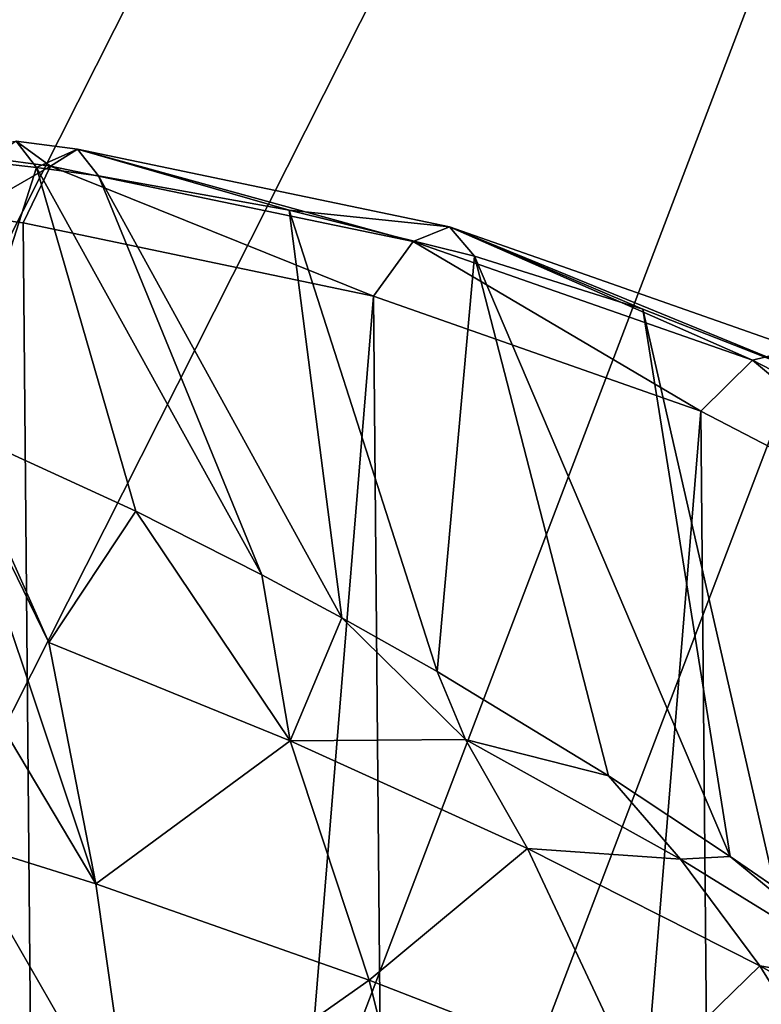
# Model space of a CAD drawing. Header units: millimetres. Extents: x -326 to 2371, y -557 to 1237.
# Tile 32 of 114: x 62.45 to 64.43, y 85.78 to 88.42. Entities that reach past the tile are written whole.
import ezdxf

# ---------------------------------------------------------------- set-up
doc = ezdxf.new("R2010")
doc.units = ezdxf.units.MM
doc.header["$LTSCALE"] = 25.4
doc.layers.get('0').update_dxf_attribs({"true_color": 0xff5454})

# ---------------------------------------------------------------- blocks, each defined once
blk = doc.blocks.new('MONO-BIURKOWA-7703.STL')
at = {"color": 250, "true_color": 0x262626}
mesh = blk.add_polyface(dxfattribs=at)
corners = [(35.1337, 85.5929, 1177.1147), (35.7939, 88.5302, 1174.9579), (35.4055, 92.367, 1172.1033), (37.0073, 81.9559, 1179.866), (37.0542, 84.8288, 1177.7385), (39.6647, 78.658, 1182.3894), (39.1434, 81.3887, 1180.3502), (41.9904, 78.3271, 1182.7043), (43.0207, 75.805, 1184.604), (45.4982, 75.7482, 1184.7205), (46.9672, 73.4888, 1186.4387), (49.5475, 73.7399, 1186.33), (51.3776, 71.7836, 1187.8345), (54.0002, 72.3705, 1187.4781), (56.1099, 70.7444, 1188.7465), (58.7048, 71.6868, 1188.126), (61.0121, 70.4045, 1189.1453), (63.5011, 71.7119, 1188.2511), (65.9267, 70.7749, 1189.0182), (68.2257, 72.445, 1187.8496), (70.6957, 71.8437, 1188.3691), (72.7177, 73.8611, 1186.9348), (75.1658, 73.5764, 1187.2192), (76.8242, 75.9121, 1185.5382), (79.1933, 75.9175, 1185.6052), (80.4053, 78.5281, 1183.7072), (82.6488, 78.7916, 1183.5791), (83.339, 81.6199, 1181.504), (85.4212, 82.1065, 1181.2059), (85.5256, 85.0824, 1179.0038), (87.4215, 85.7554, 1178.5619), (86.8904, 88.7975, 1176.2917), (87.3871, 92.6389, 1173.4602), (73.2451, 111.2659, 1159.2335), (72.5555, 112.8559, 1158.0347), (72.3918, 111.5893, 1158.9683), (73.6696, 112.45, 1158.3689), (77.2944, 109.2576, 1160.843), (77.865, 110.4311, 1159.9906), (80.8022, 106.6787, 1162.8593), (81.531, 107.8361, 1162.0234), (83.6492, 103.6171, 1165.2133), (84.5498, 104.7482, 1164.4021), (85.7384, 100.177, 1167.825), (86.8245, 101.2667, 1167.05), (86.9987, 96.4756, 1170.6056), (88.2819, 97.5036, 1169.8823), (88.5853, 89.6213, 1175.7322), (88.8752, 93.5797, 1172.8076), (34.1042, 89.4519, 1174.2244), (34.6817, 97.3369, 1168.3988), (33.9519, 93.409, 1171.2876), (36.2701, 101.1095, 1165.6509), (35.9022, 96.2083, 1169.2717), (37.267, 99.9235, 1166.5597), (38.6661, 104.6055, 1163.1322), (39.4536, 103.3859, 1164.0596), (41.7926, 107.7125, 1160.9236), (42.3874, 106.4778, 1161.8564), (45.5493, 110.3306, 1159.0962), (45.9685, 109.0937, 1160.0253), (49.8153, 112.3758, 1157.7086), (50.0749, 111.1447, 1158.6287), (54.4535, 113.7822, 1156.8055), (54.567, 112.5609, 1157.714), (55.6518, 114.0278, 1156.6594), (55.488, 112.7612, 1157.5931)]
mesh.append_faces([[corners[k] for k in face] for face in [(33, 34, 35), (46, 47, 48), (49, 50, 51), (65, 64, 66)]], dxfattribs={"vtx0": -1, "color": 250})
mesh.append_faces([[corners[k] for k in face] for face in [(1, 3, 4), (4, 5, 6), (6, 5, 7), (7, 8, 9), (9, 10, 11), (11, 12, 13), (13, 14, 15), (15, 16, 17), (17, 18, 19), (19, 20, 21), (21, 22, 23), (23, 24, 25), (25, 26, 27), (27, 28, 29), (29, 30, 31), (31, 30, 32), (34, 33, 36), (36, 37, 38), (38, 39, 40), (40, 41, 42), (42, 43, 44), (44, 45, 46), (50, 2, 52), (52, 54, 55), (55, 56, 57), (57, 58, 59), (59, 60, 61), (61, 62, 63), (63, 64, 65)]], dxfattribs={"vtx0": -1, "vtx1": -1, "color": 250})
mesh.append_faces([[corners[k] for k in face] for face in [(46, 32, 30), (50, 0, 2)]], dxfattribs={"vtx0": -1, "vtx1": -1, "vtx2": -1, "color": 250})
mesh.append_faces([[corners[k] for k in face] for face in [(0, 1, 2), (1, 0, 3), (4, 3, 5), (7, 5, 8), (9, 8, 10), (11, 10, 12), (13, 12, 14), (15, 14, 16), (17, 16, 18), (19, 18, 20), (21, 20, 22), (23, 22, 24), (25, 24, 26), (27, 26, 28), (29, 28, 30), (36, 33, 37), (38, 37, 39), (40, 39, 41), (42, 41, 43), (44, 43, 45), (46, 45, 32), (46, 30, 47), (50, 49, 0), (52, 2, 53), (52, 53, 54), (55, 54, 56), (57, 56, 58), (59, 58, 60), (61, 60, 62), (63, 62, 64)]], dxfattribs={"vtx0": -1, "vtx2": -1, "color": 250})
at = {"color": 18, "true_color": 0x000000}
mesh = blk.add_polyface(dxfattribs=at)
corners = [(36.9126, 88.1185, 1175.2965), (36.4731, 93.6425, 1171.1901), (36.4544, 90.8649, 1173.2478), (36.9683, 96.3984, 1169.1627), (37.8389, 85.456, 1177.2972), (37.9306, 99.0798, 1167.2047), (39.2157, 82.9282, 1179.2117), (39.3415, 101.6355, 1165.3533), (41.0165, 80.5835, 1181.0031), (41.1742, 104.0165, 1163.6438), (43.207, 78.4667, 1182.6373), (43.3934, 106.1774, 1162.1091), (45.7453, 76.6182, 1184.0831), (45.9569, 108.0769, 1160.7784), (48.5828, 75.0735, 1185.3129), (48.8156, 109.6785, 1159.6774), (51.6653, 73.862, 1186.303), (51.9149, 110.9518, 1158.8268), (54.9339, 73.0069, 1187.0347), (54.5565, 102.3573, 1165.2745), (69.5303, 101.922, 1166.046), (58.326, 72.5246, 1187.4937), (61.7769, 72.4243, 1187.6715), (65.2204, 72.7079, 1187.5646), (68.5909, 73.37, 1187.175), (71.8238, 74.3978, 1186.5104), (70.1692, 111.437, 1159.0145), (73.3136, 110.3297, 1159.9293), (74.8573, 75.7719, 1185.5831), (76.2301, 108.8815, 1161.0898), (77.6334, 77.4658, 1184.4111), (78.8629, 107.1202, 1162.4739), (80.0991, 79.4473, 1183.0167), (81.1619, 105.0794, 1164.0551), (82.2072, 81.6784, 1181.4268), (83.0829, 102.7981, 1165.8031), (83.9174, 84.1164, 1179.6714), (84.5892, 100.32, 1167.6846), (85.197, 86.7148, 1177.7843), (85.6521, 97.6925, 1169.6635), (86.0215, 89.4239, 1175.8016), (86.2513, 94.9657, 1171.702), (86.3752, 92.1918, 1173.7612), (55.1954, 111.8723, 1158.243)]
mesh.append_faces([[corners[k] for k in face] for face in [(0, 1, 2), (41, 40, 42)]], dxfattribs={"vtx0": -1, "color": 18})
mesh.append_faces([[corners[k] for k in face] for face in [(1, 0, 3), (3, 4, 5), (5, 6, 7), (7, 8, 9), (9, 10, 11), (11, 12, 13), (13, 14, 15), (15, 16, 17), (19, 18, 20), (20, 25, 26), (26, 25, 27), (27, 28, 29), (29, 30, 31), (31, 32, 33), (33, 34, 35), (35, 36, 37), (37, 38, 39), (39, 40, 41)]], dxfattribs={"vtx0": -1, "vtx1": -1, "color": 18})
mesh.append_faces([[corners[k] for k in face] for face in [(17, 18, 19)]], dxfattribs={"vtx0": -1, "vtx1": -1, "vtx2": -1, "color": 18})
mesh.append_faces([[corners[k] for k in face] for face in [(3, 0, 4), (5, 4, 6), (7, 6, 8), (9, 8, 10), (11, 10, 12), (13, 12, 14), (15, 14, 16), (17, 16, 18), (20, 18, 21), (20, 21, 22), (20, 22, 23), (20, 23, 24), (20, 24, 25), (27, 25, 28), (29, 28, 30), (31, 30, 32), (33, 32, 34), (35, 34, 36), (37, 36, 38), (39, 38, 40)]], dxfattribs={"vtx0": -1, "vtx2": -1, "color": 18})
mesh.append_faces([[corners[k] for k in face] for face in [(43, 17, 19)]], dxfattribs={"vtx1": -1, "color": 18})
mesh = blk.add_polyface(dxfattribs=at)
corners = [(55.2435, 110.6819, 1156.6366), (54.6046, 101.1669, 1163.6681), (51.963, 109.7614, 1157.2203), (36.5212, 92.4522, 1169.5836), (36.9607, 86.9281, 1173.6901), (36.5025, 89.6745, 1171.6414), (37.0165, 95.208, 1167.5563), (37.8871, 84.2656, 1175.6908), (37.9787, 97.8895, 1165.5983), (39.2638, 81.7378, 1177.6052), (39.3897, 100.4451, 1163.7468), (41.0647, 79.3931, 1179.3966), (41.2223, 102.8261, 1162.0374), (43.2552, 77.2763, 1181.0309), (43.4416, 104.987, 1160.5027), (45.7934, 75.4278, 1182.4767), (46.0051, 106.8865, 1159.172), (48.631, 73.8831, 1183.7064), (48.8638, 108.4881, 1158.0709), (51.7135, 72.6716, 1184.6965), (54.9821, 71.8166, 1185.4282), (69.5785, 100.7316, 1164.4396), (58.3742, 71.3343, 1185.8872), (61.825, 71.2339, 1186.0651), (65.2686, 71.5175, 1185.9581), (68.639, 72.1796, 1185.5686), (71.8719, 73.2075, 1184.9039), (70.2174, 110.2466, 1157.4081), (73.3617, 109.1393, 1158.3229), (74.9054, 74.5815, 1183.9767), (76.2782, 107.6911, 1159.4834), (77.6816, 76.2754, 1182.8047), (78.9111, 105.9298, 1160.8674), (80.1473, 78.2569, 1181.4103), (81.21, 103.889, 1162.4486), (82.2554, 80.488, 1179.8203), (83.131, 101.6078, 1164.1967), (83.9656, 82.926, 1178.0649), (84.6374, 99.1297, 1166.0781), (85.2451, 85.5244, 1176.1779), (85.7003, 96.5021, 1168.057), (86.0697, 88.2335, 1174.1952), (86.2994, 93.7753, 1170.0956), (86.4233, 91.0014, 1172.1548)]
mesh.append_faces([[corners[k] for k in face] for face in [(3, 4, 5), (41, 42, 43)]], dxfattribs={"vtx0": -1, "color": 18})
mesh.append_faces([[corners[k] for k in face] for face in [(4, 6, 7), (7, 8, 9), (9, 10, 11), (11, 12, 13), (13, 14, 15), (15, 16, 17), (17, 18, 19), (19, 2, 20), (20, 21, 22), (22, 21, 23), (23, 21, 24), (24, 21, 25), (25, 21, 26), (26, 28, 29), (29, 30, 31), (31, 32, 33), (33, 34, 35), (35, 36, 37), (37, 38, 39), (39, 40, 41)]], dxfattribs={"vtx0": -1, "vtx1": -1, "color": 18})
mesh.append_faces([[corners[k] for k in face] for face in [(20, 2, 1)]], dxfattribs={"vtx0": -1, "vtx1": -1, "vtx2": -1, "color": 18})
mesh.append_faces([[corners[k] for k in face] for face in [(4, 3, 6), (7, 6, 8), (9, 8, 10), (11, 10, 12), (13, 12, 14), (15, 14, 16), (17, 16, 18), (19, 18, 2), (20, 1, 21), (26, 21, 27), (26, 27, 28), (29, 28, 30), (31, 30, 32), (33, 32, 34), (35, 34, 36), (37, 36, 38), (39, 38, 40), (41, 40, 42)]], dxfattribs={"vtx0": -1, "vtx2": -1, "color": 18})
mesh.append_faces([[corners[k] for k in face] for face in [(0, 1, 2)]], dxfattribs={"vtx1": -1, "color": 18})
at = {"color": 250, "true_color": 0x262626}
mesh = blk.add_polyface(dxfattribs=at)
corners = [(59.664, 105.8744, 1144.7692), (66.7716, 52.0248, 1072.214), (61.8434, 52.0095, 1072.0775), (64.5922, 105.8897, 1144.9056)]
mesh.append_faces([[corners[k] for k in face] for face in [(0, 1, 2), (1, 0, 3)]], dxfattribs={"vtx0": -1, "color": 250})
mesh = blk.add_polyface(dxfattribs=at)
corners = [(66.6163, 50.8239, 1073.0992), (59.6407, 104.6637, 1145.6656), (61.8201, 50.7988, 1072.974), (64.437, 104.6888, 1145.7909)]
mesh.append_faces([[corners[k] for k in face] for face in [(0, 1, 2), (1, 0, 3)]], dxfattribs={"vtx0": -1, "color": 250})
at = {"color": 18, "true_color": 0x000000}
mesh = blk.add_polyface(dxfattribs=at)
corners = [(62.4359, 88.0902, 1175.9672), (62.4898, 88.0195, 1175.7411), (62.1545, 88.0579, 1175.6603)]
mesh.append_faces([[corners[k] for k in face] for face in [(0, 1, 2)]], dxfattribs={"color": 18})
mesh = blk.add_polyface(dxfattribs=at)
corners = [(62.5275, 88.0228, 1176.2407), (62.4359, 88.0902, 1175.9672), (62.367, 88.044, 1176.1956)]
mesh.append_faces([[corners[k] for k in face] for face in [(0, 1, 2)]], dxfattribs={"color": 18})
mesh = blk.add_polyface(dxfattribs=at)
corners = [(62.6005, 88.0682, 1176.0131), (62.4898, 88.0195, 1175.7411), (62.4359, 88.0902, 1175.9672)]
mesh.append_faces([[corners[k] for k in face] for face in [(0, 1, 2)]], dxfattribs={"color": 18})
mesh = blk.add_polyface(dxfattribs=at)
corners = [(62.5275, 88.0228, 1176.2407), (62.6005, 88.0682, 1176.0131), (62.4359, 88.0902, 1175.9672)]
mesh.append_faces([[corners[k] for k in face] for face in [(0, 1, 2)]], dxfattribs={"color": 18})
mesh = blk.add_polyface(dxfattribs=at)
corners = [(62.4898, 88.0195, 1175.7411), (62.2664, 87.3224, 1174.3855), (62.1545, 88.0579, 1175.6603)]
mesh.append_faces([[corners[k] for k in face] for face in [(0, 1, 2)]], dxfattribs={"color": 18})
mesh = blk.add_polyface(dxfattribs=at)
corners = [(62.6005, 88.0682, 1176.0131), (62.6562, 87.9966, 1175.7872), (62.4898, 88.0195, 1175.7411)]
mesh.append_faces([[corners[k] for k in face] for face in [(0, 1, 2)]], dxfattribs={"color": 18})
mesh = blk.add_polyface(dxfattribs=at)
corners = [(63.4997, 87.821, 1176.5695), (62.6005, 88.0682, 1176.0131), (62.5275, 88.0228, 1176.2407)]
mesh.append_faces([[corners[k] for k in face] for face in [(0, 1, 2)]], dxfattribs={"color": 18})
mesh = blk.add_polyface(dxfattribs=at)
corners = [(62.6005, 88.0682, 1176.0131), (63.1674, 87.9045, 1175.9451), (62.6562, 87.9966, 1175.7872)]
mesh.append_faces([[corners[k] for k in face] for face in [(0, 1, 2)]], dxfattribs={"color": 18})
mesh = blk.add_polyface(dxfattribs=at)
corners = [(63.5978, 87.8599, 1176.3472), (63.1674, 87.9045, 1175.9451), (62.6005, 88.0682, 1176.0131)]
mesh.append_faces([[corners[k] for k in face] for face in [(0, 1, 2)]], dxfattribs={"color": 18})
mesh = blk.add_polyface(dxfattribs=at)
corners = [(63.4997, 87.821, 1176.5695), (63.5978, 87.8599, 1176.3472), (62.6005, 88.0682, 1176.0131)]
mesh.append_faces([[corners[k] for k in face] for face in [(0, 1, 2)]], dxfattribs={"color": 18})
mesh = blk.add_polyface(dxfattribs=at)
corners = [(62.2993, 87.8916, 1176.3722), (62.5275, 88.0228, 1176.2407), (62.367, 88.044, 1176.1956), (62.4544, 87.8709, 1176.4163)]
mesh.append_faces([[corners[k] for k in face] for face in [(0, 1, 2), (1, 0, 3)]], dxfattribs={"vtx0": -1, "color": 18})
mesh = blk.add_polyface(dxfattribs=at)
corners = [(62.4898, 88.0195, 1175.7411), (62.7567, 87.098, 1174.2162), (62.2664, 87.3224, 1174.3855)]
mesh.append_faces([[corners[k] for k in face] for face in [(0, 1, 2)]], dxfattribs={"color": 18})
mesh = blk.add_polyface(dxfattribs=at)
corners = [(63.3935, 87.6747, 1176.7365), (62.5275, 88.0228, 1176.2407), (62.4544, 87.8709, 1176.4163)]
mesh.append_faces([[corners[k] for k in face] for face in [(0, 1, 2)]], dxfattribs={"color": 18})
mesh = blk.add_polyface(dxfattribs=at)
corners = [(62.4898, 88.0195, 1175.7411), (63.0943, 86.9277, 1174.1106), (62.7567, 87.098, 1174.2162)]
mesh.append_faces([[corners[k] for k in face] for face in [(0, 1, 2)]], dxfattribs={"color": 18})
mesh = blk.add_polyface(dxfattribs=at)
corners = [(62.6562, 87.9966, 1175.7872), (63.0943, 86.9277, 1174.1106), (62.4898, 88.0195, 1175.7411)]
mesh.append_faces([[corners[k] for k in face] for face in [(0, 1, 2)]], dxfattribs={"color": 18})
mesh = blk.add_polyface(dxfattribs=at)
corners = [(63.3935, 87.6747, 1176.7365), (63.4997, 87.821, 1176.5695), (62.5275, 88.0228, 1176.2407)]
mesh.append_faces([[corners[k] for k in face] for face in [(0, 1, 2)]], dxfattribs={"color": 18})
mesh = blk.add_polyface(dxfattribs=at)
corners = [(62.6562, 87.9966, 1175.7872), (63.3088, 86.8126, 1174.0482), (63.0943, 86.9277, 1174.1106)]
mesh.append_faces([[corners[k] for k in face] for face in [(0, 1, 2)]], dxfattribs={"color": 18})
mesh = blk.add_polyface(dxfattribs=at)
corners = [(63.1674, 87.9045, 1175.9451), (63.3088, 86.8126, 1174.0482), (62.6562, 87.9966, 1175.7872)]
mesh.append_faces([[corners[k] for k in face] for face in [(0, 1, 2)]], dxfattribs={"color": 18})
mesh = blk.add_polyface(dxfattribs=at)
corners = [(63.1674, 87.9045, 1175.9451), (63.5647, 86.6682, 1173.9789), (63.3088, 86.8126, 1174.0482)]
mesh.append_faces([[corners[k] for k in face] for face in [(0, 1, 2)]], dxfattribs={"color": 18})
mesh = blk.add_polyface(dxfattribs=at)
corners = [(63.6641, 87.7818, 1176.1233), (63.5647, 86.6682, 1173.9789), (63.1674, 87.9045, 1175.9451)]
mesh.append_faces([[corners[k] for k in face] for face in [(0, 1, 2)]], dxfattribs={"color": 18})
mesh = blk.add_polyface(dxfattribs=at)
corners = [(63.5978, 87.8599, 1176.3472), (63.6641, 87.7818, 1176.1233), (63.1674, 87.9045, 1175.9451)]
mesh.append_faces([[corners[k] for k in face] for face in [(0, 1, 2)]], dxfattribs={"color": 18})
mesh = blk.add_polyface(dxfattribs=at)
corners = [(62.5494, 77.3692, 1184.3246), (62.2993, 87.8916, 1176.3722), (61.5727, 77.1066, 1184.3422), (62.4544, 87.8709, 1176.4163), (63.3935, 87.6747, 1176.7365), (63.4834, 77.7406, 1184.2174), (64.2716, 87.3661, 1177.1299), (64.3546, 78.2128, 1184.0229), (65.0701, 86.9519, 1177.5881), (65.1443, 78.7756, 1183.7454), (65.7717, 86.4409, 1178.1012), (65.8355, 79.417, 1183.3906), (66.3614, 85.8442, 1178.6581), (66.4135, 80.1231, 1182.9664), (66.8267, 85.1744, 1179.2469), (66.8658, 80.8788, 1182.4818), (67.1576, 84.4461, 1179.8551), (67.1829, 81.6678, 1181.9474), (67.347, 83.6747, 1180.4696), (67.2885, 82.0696, 1181.6649), (67.358, 82.4733, 1181.3743), (67.391, 82.8768, 1181.0771)]
mesh.append_faces([[corners[k] for k in face] for face in [(0, 1, 2), (18, 20, 21)]], dxfattribs={"vtx0": -1, "color": 18})
mesh.append_faces([[corners[k] for k in face] for face in [(1, 0, 3), (3, 0, 4), (4, 5, 6), (6, 7, 8), (8, 9, 10), (10, 11, 12), (12, 13, 14), (14, 15, 16), (16, 17, 18)]], dxfattribs={"vtx0": -1, "vtx1": -1, "color": 18})
mesh.append_faces([[corners[k] for k in face] for face in [(4, 0, 5), (6, 5, 7), (8, 7, 9), (10, 9, 11), (12, 11, 13), (14, 13, 15), (16, 15, 17), (18, 17, 19), (18, 19, 20)]], dxfattribs={"vtx0": -1, "vtx2": -1, "color": 18})
mesh = blk.add_polyface(dxfattribs=at)
corners = [(64.4096, 87.5028, 1176.9744), (63.5978, 87.8599, 1176.3472), (63.4997, 87.821, 1176.5695)]
mesh.append_faces([[corners[k] for k in face] for face in [(0, 1, 2)]], dxfattribs={"color": 18})
mesh = blk.add_polyface(dxfattribs=at)
corners = [(64.5313, 87.5321, 1176.7594), (64.6069, 87.4467, 1176.5383), (63.5978, 87.8599, 1176.3472)]
mesh.append_faces([[corners[k] for k in face] for face in [(0, 1, 2)]], dxfattribs={"color": 18})
mesh = blk.add_polyface(dxfattribs=at)
corners = [(64.6069, 87.4467, 1176.5383), (64.1158, 87.6392, 1176.3087), (63.5978, 87.8599, 1176.3472)]
mesh.append_faces([[corners[k] for k in face] for face in [(0, 1, 2)]], dxfattribs={"color": 18})
mesh = blk.add_polyface(dxfattribs=at)
corners = [(63.5978, 87.8599, 1176.3472), (64.1158, 87.6392, 1176.3087), (63.6641, 87.7818, 1176.1233)]
mesh.append_faces([[corners[k] for k in face] for face in [(0, 1, 2)]], dxfattribs={"color": 18})
mesh = blk.add_polyface(dxfattribs=at)
corners = [(64.4096, 87.5028, 1176.9744), (64.5313, 87.5321, 1176.7594), (63.5978, 87.8599, 1176.3472)]
mesh.append_faces([[corners[k] for k in face] for face in [(0, 1, 2)]], dxfattribs={"color": 18})
mesh = blk.add_polyface(dxfattribs=at)
corners = [(64.2716, 87.3661, 1177.1299), (63.4997, 87.821, 1176.5695), (63.3935, 87.6747, 1176.7365)]
mesh.append_faces([[corners[k] for k in face] for face in [(0, 1, 2)]], dxfattribs={"color": 18})
mesh = blk.add_polyface(dxfattribs=at)
corners = [(64.2716, 87.3661, 1177.1299), (64.4096, 87.5028, 1176.9744), (63.4997, 87.821, 1176.5695)]
mesh.append_faces([[corners[k] for k in face] for face in [(0, 1, 2)]], dxfattribs={"color": 18})
mesh = blk.add_polyface(dxfattribs=at)
corners = [(63.6641, 87.7818, 1176.1233), (64.0234, 86.3889, 1173.8688), (63.5647, 86.6682, 1173.9789)]
mesh.append_faces([[corners[k] for k in face] for face in [(0, 1, 2)]], dxfattribs={"color": 18})
mesh = blk.add_polyface(dxfattribs=at)
corners = [(63.6641, 87.7818, 1176.1233), (64.35, 86.1732, 1173.8019), (64.0234, 86.3889, 1173.8688)]
mesh.append_faces([[corners[k] for k in face] for face in [(0, 1, 2)]], dxfattribs={"color": 18})
mesh = blk.add_polyface(dxfattribs=at)
corners = [(64.1158, 87.6392, 1176.3087), (64.35, 86.1732, 1173.8019), (63.6641, 87.7818, 1176.1233)]
mesh.append_faces([[corners[k] for k in face] for face in [(0, 1, 2)]], dxfattribs={"color": 18})
mesh = blk.add_polyface(dxfattribs=at)
corners = [(64.1158, 87.6392, 1176.3087), (64.4699, 86.0903, 1173.78), (64.35, 86.1732, 1173.8019)]
mesh.append_faces([[corners[k] for k in face] for face in [(0, 1, 2)]], dxfattribs={"color": 18})
mesh = blk.add_polyface(dxfattribs=at)
corners = [(64.6069, 87.4467, 1176.5383), (64.4699, 86.0903, 1173.78), (64.1158, 87.6392, 1176.3087)]
mesh.append_faces([[corners[k] for k in face] for face in [(0, 1, 2)]], dxfattribs={"color": 18})
mesh = blk.add_polyface(dxfattribs=at)
corners = [(65.2374, 87.0749, 1177.4468), (64.5313, 87.5321, 1176.7594), (64.4096, 87.5028, 1176.9744)]
mesh.append_faces([[corners[k] for k in face] for face in [(0, 1, 2)]], dxfattribs={"color": 18})
mesh = blk.add_polyface(dxfattribs=at)
corners = [(65.0701, 86.9519, 1177.5881), (64.4096, 87.5028, 1176.9744), (64.2716, 87.3661, 1177.1299)]
mesh.append_faces([[corners[k] for k in face] for face in [(0, 1, 2)]], dxfattribs={"color": 18})
mesh = blk.add_polyface(dxfattribs=at)
corners = [(65.0701, 86.9519, 1177.5881), (65.2374, 87.0749, 1177.4468), (64.4096, 87.5028, 1176.9744)]
mesh.append_faces([[corners[k] for k in face] for face in [(0, 1, 2)]], dxfattribs={"color": 18})
mesh = blk.add_polyface(dxfattribs=at)
corners = [(62.2358, 87.3354, 1174.3964), (62.6497, 86.0997, 1175.2156), (62.1939, 86.8632, 1174.8295), (62.5236, 86.7459, 1174.733)]
mesh.append_faces([[corners[k] for k in face] for face in [(0, 1, 2), (1, 0, 3)]], dxfattribs={"vtx0": -1, "color": 18})
mesh = blk.add_polyface(dxfattribs=at)
corners = [(62.5236, 86.7459, 1174.733), (62.2358, 87.3354, 1174.3964), (62.2664, 87.3224, 1174.3855)]
mesh.append_faces([[corners[k] for k in face] for face in [(0, 1, 2)]], dxfattribs={"color": 18})
mesh = blk.add_polyface(dxfattribs=at)
corners = [(62.7567, 87.098, 1174.2162), (62.5236, 86.7459, 1174.733), (62.2664, 87.3224, 1174.3855)]
mesh.append_faces([[corners[k] for k in face] for face in [(0, 1, 2)]], dxfattribs={"color": 18})
mesh = blk.add_polyface(dxfattribs=at)
corners = [(62.5236, 86.7459, 1174.733), (62.7567, 87.098, 1174.2162), (63.1704, 86.4831, 1174.5455)]
mesh.append_faces([[corners[k] for k in face] for face in [(0, 1, 2)]], dxfattribs={"color": 18})
mesh = blk.add_polyface(dxfattribs=at)
corners = [(63.1704, 86.4831, 1174.5455), (62.7567, 87.098, 1174.2162), (63.0943, 86.9277, 1174.1106)]
mesh.append_faces([[corners[k] for k in face] for face in [(0, 1, 2)]], dxfattribs={"color": 18})
mesh = blk.add_polyface(dxfattribs=at)
corners = [(63.1704, 86.4831, 1174.5455), (63.0943, 86.9277, 1174.1106), (63.3088, 86.8126, 1174.0482)]
mesh.append_faces([[corners[k] for k in face] for face in [(0, 1, 2)]], dxfattribs={"color": 18})
mesh = blk.add_polyface(dxfattribs=at)
corners = [(62.6497, 86.0997, 1175.2156), (62.2776, 86.216, 1175.3115), (62.1939, 86.8632, 1174.8295)]
mesh.append_faces([[corners[k] for k in face] for face in [(0, 1, 2)]], dxfattribs={"color": 18})
mesh = blk.add_polyface(dxfattribs=at)
corners = [(63.1704, 86.4831, 1174.5455), (63.3088, 86.8126, 1174.0482), (63.6404, 86.4863, 1174.1617)]
mesh.append_faces([[corners[k] for k in face] for face in [(0, 1, 2)]], dxfattribs={"color": 18})
mesh = blk.add_polyface(dxfattribs=at)
corners = [(63.6404, 86.4863, 1174.1617), (63.3088, 86.8126, 1174.0482), (63.5647, 86.6682, 1173.9789)]
mesh.append_faces([[corners[k] for k in face] for face in [(0, 1, 2)]], dxfattribs={"color": 18})
mesh = blk.add_polyface(dxfattribs=at)
corners = [(63.1704, 86.4831, 1174.5455), (62.6497, 86.0997, 1175.2156), (62.5236, 86.7459, 1174.733)]
mesh.append_faces([[corners[k] for k in face] for face in [(0, 1, 2)]], dxfattribs={"color": 18})
mesh = blk.add_polyface(dxfattribs=at)
corners = [(63.6404, 86.4863, 1174.1617), (63.5647, 86.6682, 1173.9789), (64.0234, 86.3889, 1173.8688)]
mesh.append_faces([[corners[k] for k in face] for face in [(0, 1, 2)]], dxfattribs={"color": 18})
mesh = blk.add_polyface(dxfattribs=at)
corners = [(63.3817, 85.8419, 1175.027), (62.6497, 86.0997, 1175.2156), (63.1704, 86.4831, 1174.5455)]
mesh.append_faces([[corners[k] for k in face] for face in [(0, 1, 2)]], dxfattribs={"color": 18})
mesh = blk.add_polyface(dxfattribs=at)
corners = [(63.1704, 86.4831, 1174.5455), (63.6404, 86.4863, 1174.1617), (63.8066, 86.194, 1174.3833)]
mesh.append_faces([[corners[k] for k in face] for face in [(0, 1, 2)]], dxfattribs={"color": 18})
mesh = blk.add_polyface(dxfattribs=at)
corners = [(63.8066, 86.194, 1174.3833), (63.3817, 85.8419, 1175.027), (63.1704, 86.4831, 1174.5455)]
mesh.append_faces([[corners[k] for k in face] for face in [(0, 1, 2)]], dxfattribs={"color": 18})
mesh = blk.add_polyface(dxfattribs=at)
corners = [(63.6404, 86.4863, 1174.1617), (64.0234, 86.3889, 1173.8688), (64.2167, 86.1657, 1174.0289)]
mesh.append_faces([[corners[k] for k in face] for face in [(0, 1, 2)]], dxfattribs={"color": 18})
mesh = blk.add_polyface(dxfattribs=at)
corners = [(63.8066, 86.194, 1174.3833), (63.6404, 86.4863, 1174.1617), (64.2167, 86.1657, 1174.0289)]
mesh.append_faces([[corners[k] for k in face] for face in [(0, 1, 2)]], dxfattribs={"color": 18})
mesh = blk.add_polyface(dxfattribs=at)
corners = [(64.2167, 86.1657, 1174.0289), (64.0234, 86.3889, 1173.8688), (64.35, 86.1732, 1173.8019)]
mesh.append_faces([[corners[k] for k in face] for face in [(0, 1, 2)]], dxfattribs={"color": 18})
mesh = blk.add_polyface(dxfattribs=at)
corners = [(62.7493, 85.3959, 1175.7401), (62.3403, 85.5111, 1175.8357), (62.2776, 86.216, 1175.3115)]
mesh.append_faces([[corners[k] for k in face] for face in [(0, 1, 2)]], dxfattribs={"color": 18})
mesh = blk.add_polyface(dxfattribs=at)
corners = [(62.7493, 85.3959, 1175.7401), (62.2776, 86.216, 1175.3115), (62.6497, 86.0997, 1175.2156)]
mesh.append_faces([[corners[k] for k in face] for face in [(0, 1, 2)]], dxfattribs={"color": 18})
mesh = blk.add_polyface(dxfattribs=at)
corners = [(63.3817, 85.8419, 1175.027), (63.8066, 86.194, 1174.3833), (64.1034, 85.5619, 1174.8606)]
mesh.append_faces([[corners[k] for k in face] for face in [(0, 1, 2)]], dxfattribs={"color": 18})
mesh = blk.add_polyface(dxfattribs=at)
corners = [(64.1034, 85.5619, 1174.8606), (63.8066, 86.194, 1174.3833), (64.4298, 85.88, 1174.2471)]
mesh.append_faces([[corners[k] for k in face] for face in [(0, 1, 2)]], dxfattribs={"color": 18})
mesh = blk.add_polyface(dxfattribs=at)
corners = [(63.8066, 86.194, 1174.3833), (64.2167, 86.1657, 1174.0289), (64.4298, 85.88, 1174.2471)]
mesh.append_faces([[corners[k] for k in face] for face in [(0, 1, 2)]], dxfattribs={"color": 18})
mesh = blk.add_polyface(dxfattribs=at)
corners = [(64.2167, 86.1657, 1174.0289), (64.35, 86.1732, 1173.8019), (64.7777, 85.8196, 1173.924)]
mesh.append_faces([[corners[k] for k in face] for face in [(0, 1, 2)]], dxfattribs={"color": 18})
mesh = blk.add_polyface(dxfattribs=at)
corners = [(64.4298, 85.88, 1174.2471), (64.2167, 86.1657, 1174.0289), (64.7777, 85.8196, 1173.924)]
mesh.append_faces([[corners[k] for k in face] for face in [(0, 1, 2)]], dxfattribs={"color": 18})
mesh = blk.add_polyface(dxfattribs=at)
corners = [(64.7777, 85.8196, 1173.924), (64.35, 86.1732, 1173.8019), (64.4699, 86.0903, 1173.78)]
mesh.append_faces([[corners[k] for k in face] for face in [(0, 1, 2)]], dxfattribs={"color": 18})
mesh = blk.add_polyface(dxfattribs=at)
corners = [(63.3817, 85.8419, 1175.027), (62.7493, 85.3959, 1175.7401), (62.6497, 86.0997, 1175.2156)]
mesh.append_faces([[corners[k] for k in face] for face in [(0, 1, 2)]], dxfattribs={"color": 18})
mesh = blk.add_polyface(dxfattribs=at)
corners = [(64.1034, 85.5619, 1174.8606), (64.4298, 85.88, 1174.2471), (64.8123, 85.2612, 1174.717)]
mesh.append_faces([[corners[k] for k in face] for face in [(0, 1, 2)]], dxfattribs={"color": 18})
mesh = blk.add_polyface(dxfattribs=at)
corners = [(64.8123, 85.2612, 1174.717), (64.4298, 85.88, 1174.2471), (65.0379, 85.5424, 1174.1372)]
mesh.append_faces([[corners[k] for k in face] for face in [(0, 1, 2)]], dxfattribs={"color": 18})
mesh = blk.add_polyface(dxfattribs=at)
corners = [(64.4298, 85.88, 1174.2471), (64.7777, 85.8196, 1173.924), (65.0379, 85.5424, 1174.1372)]
mesh.append_faces([[corners[k] for k in face] for face in [(0, 1, 2)]], dxfattribs={"color": 18})
mesh = blk.add_polyface(dxfattribs=at)
corners = [(63.5552, 85.1434, 1175.5498), (62.7493, 85.3959, 1175.7401), (63.3817, 85.8419, 1175.027)]
mesh.append_faces([[corners[k] for k in face] for face in [(0, 1, 2)]], dxfattribs={"color": 18})
mesh = blk.add_polyface(dxfattribs=at)
corners = [(64.1034, 85.5619, 1174.8606), (63.5552, 85.1434, 1175.5498), (63.3817, 85.8419, 1175.027)]
mesh.append_faces([[corners[k] for k in face] for face in [(0, 1, 2)]], dxfattribs={"color": 18})

msp = doc.modelspace()

# ---------------------------------------------------------------- block references
at = {"color": 0}
msp.add_blockref('MONO-BIURKOWA-7703.STL', (0, 0, -757.7416), dxfattribs=at)

# ---------------------------------------------------------------- meshes
at = {"color": 7, "true_color": 0xffffff}
mesh = msp.add_polyface(dxfattribs=at)
corners = [(2370.605, -556.9409), (-326.089, 396.2597), (-326.089, -556.9409), (2370.605, 396.2597)]
mesh.append_faces([[corners[k] for k in face] for face in [(0, 1, 2), (1, 0, 3)]], dxfattribs={"vtx0": -1, "color": 7})

doc.saveas('drawing.dxf')
